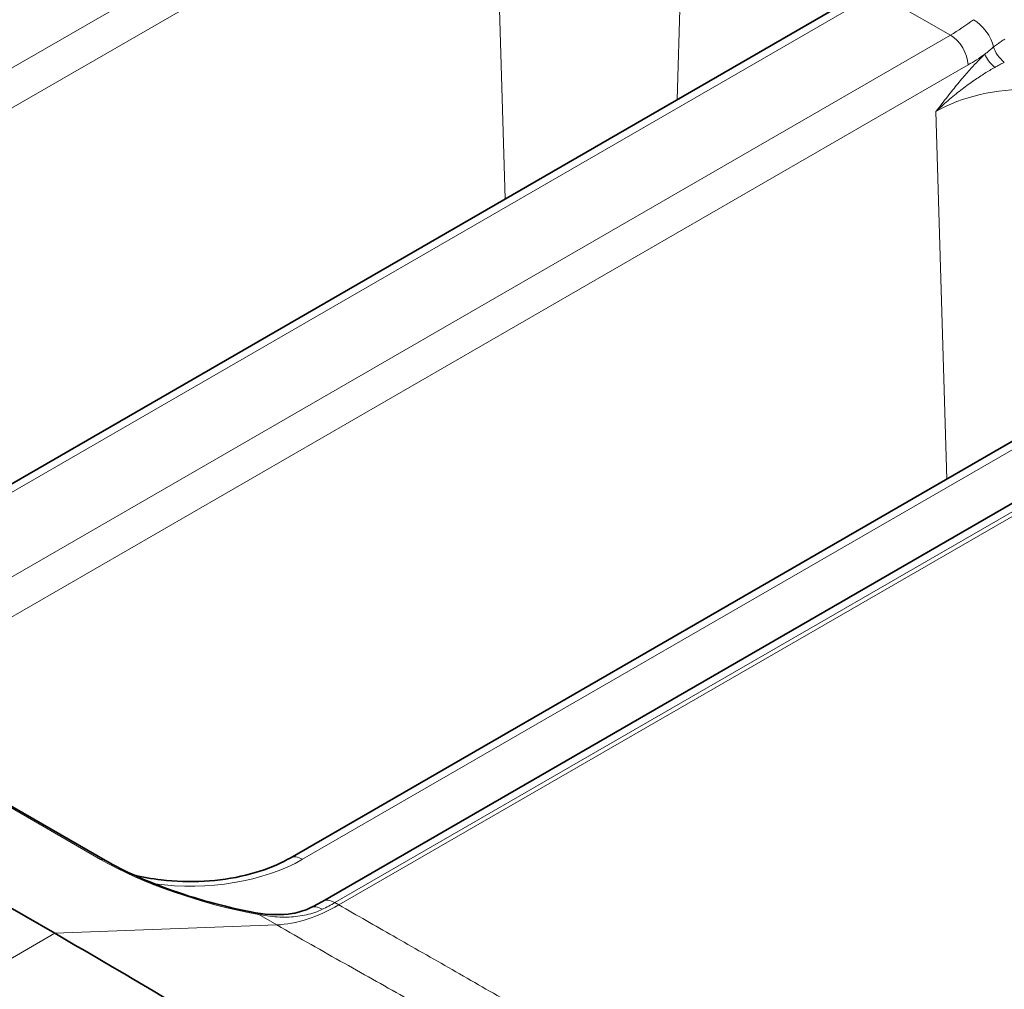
# Model space of a CAD drawing. Header units: millimetres. Extents: x 10 to 830, y 10 to 584.
# Tile 169 of 174: x 768 to 779, y 483 to 494. Entities that reach past the tile are written whole.
import ezdxf

# ---------------------------------------------------------------- set-up
doc = ezdxf.new("R2010")
doc.units = ezdxf.units.MM
doc.header["$LTSCALE"] = 2
doc.layers.add('Sichtbar (ISO)', color=7, linetype='Continuous', lineweight=35)
doc.layers.add('Sichtbar schmal (ISO)', color=7, linetype='Continuous', lineweight=18)

msp = doc.modelspace()

# ---------------------------------------------------------------- linework, layer by layer
at = {"layer": 'Sichtbar (ISO)'}
for p, q in [((764.93441993, 487.28241005), (777.67948939, 494.64077933)), ((767.93579504, 483.30585592), (753.43731159, 491.67655912)), ((770.76674749, 484.21078802), (782.57543073, 491.02853447)), ((771.1569596, 483.68982509), (783.90202907, 491.04819438)), ((765.93164936, 485.69052768), (768.54794445, 484.180009))]:
    msp.add_line(p, q, dxfattribs=at)
for points, knots in [([(768.54794434, 484.18000907), (768.65652304, 484.11732132), (768.78348604, 484.05311564), (769.0577459, 483.93050997), (769.20855805, 483.87081606), (769.52661264, 483.75900849), (769.69781895, 483.70660383), (770.03158612, 483.61830039), (770.19746749, 483.58159058), (770.35286917, 483.55382898)], [0, 0, 0, 0, 0.04760312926, 0.04760312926, 0.09631943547, 0.09631943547, 0.14903594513, 0.14903594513, 0.20215244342, 0.20215244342, 0.20215244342, 0.20215244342]), ([(768.88411602, 484.00829121), (768.99056825, 483.98193711), (769.10272685, 483.96162092), (769.38674728, 483.92811578), (769.56194856, 483.92281692), (769.90671094, 483.94225539), (770.07620997, 483.96706924), (770.38925325, 484.04282733), (770.53297881, 484.09352714), (770.69554504, 484.17152036), (770.73218142, 484.19083129), (770.76674749, 484.21078802)], [1.9511102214, 1.9511102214, 1.9511102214, 1.9511102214, 2.1546433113, 2.1546433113, 2.4535427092, 2.4535427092, 2.7531126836, 2.7531126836, 3.0495384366, 3.0495384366, 3.1415926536, 3.1415926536, 3.1415926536, 3.1415926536]), ([(771.00873701, 483.61126658), (771.01848603, 483.61596611), (771.02826521, 483.62077382), (771.04787948, 483.63060493), (771.05771457, 483.63562834), (771.07743627, 483.64589008), (771.08732288, 483.6511284), (771.10714325, 483.66181903), (771.117077, 483.66727133), (771.13698731, 483.67838884), (771.14696385, 483.68405404), (771.15695963, 483.6898251)], [4.62727964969, 4.62727964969, 4.62727964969, 4.62727964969, 4.64430143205, 4.64430143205, 4.661323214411, 4.661323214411, 4.678344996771, 4.678344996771, 4.695366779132, 4.695366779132, 4.712388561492, 4.712388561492, 4.712388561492, 4.712388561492]), ([(770.35286896, 483.55382902), (770.50902818, 483.52593269), (770.66173198, 483.52158006), (770.87233459, 483.55762563), (770.94469133, 483.58039381), (771.00873768, 483.61126691)], [0, 0, 0, 0, 0.054617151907, 0.054617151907, 0.087017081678, 0.087017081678, 0.087017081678, 0.087017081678]), ([(776.56724985, 468.34513996), (776.56724985, 469.84146516), (776.54034383, 472.42654171), (775.87857137, 475.34040469), (774.91724396, 477.37294651), (773.63431214, 479.22227327), (771.45551461, 481.24441625), (769.24808504, 482.54820494), (767.93579504, 483.30585592)], [0, 0, 0, 0, 0.2081122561, 0.4003749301, 0.4965062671, 0.5940825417, 0.7892350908, 1, 1, 1, 1])]:
    msp.add_open_spline(points, degree=3, knots=knots, dxfattribs=at)
at = {"layer": 'Sichtbar schmal (ISO)'}
for p, q in [((773.40969776, 497.17768858), (760.66462829, 489.81931929)), ((773.62170057, 496.81888832), (760.8766311, 489.46051903)), ((773.23409531, 496.25710231), (773.35632644, 492.14480004)), ((775.51307079, 496.25710056), (775.42636306, 493.33993624)), ((765.08441993, 487.2675514), (777.82948939, 494.62592069)), ((777.82948939, 494.62592069), (778.71299862, 494.1158264)), ((778.71299862, 494.1158264), (765.96792915, 486.75745711)), ((778.92500143, 493.75702614), (766.17993196, 486.39865685)), ((778.66883782, 488.773062), (778.53739617, 493.19524014)), ((770.91674749, 484.19592937), (782.72543073, 491.01367582)), ((771.3069596, 483.67496644), (784.05202907, 491.03333573)), ((784.1003196, 491.00545517), (771.35533114, 483.6470433)), ((765.87144459, 485.70448471), (768.48773968, 484.19396604)), ((771.35533114, 483.6470433), (771.3069596, 483.67496644)), ((770.60692092, 483.40697473), (770.38990659, 483.53226905)), ((770.60688702, 483.4069943), (767.93579504, 483.30585592)), ((766.7676296, 482.63141529), (767.93579504, 483.30585592))]:
    msp.add_line(p, q, dxfattribs=at)
for centre, major_axis, ratio, start_param, end_param in [((778.64395925, 496.19383492), (-1.17361622, -2.20527448), 0.5994742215, 0.7650724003, 0.9222199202), ((779.02177229, 494.07825876), (-0.18267122, 0.23797316), 0.4831041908, 3.9293657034, 5.4284276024), ((778.71299862, 493.87087742), (-0.15, 0.25980762), 0.5773502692, 3.961897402, 5.4977871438), ((778.8559452, 496.08031664), (-1.32393776, -2.4653084), 0.5971477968, 0.7673250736, 0.8702288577), ((779.26922849, 493.81076591), (0.13722551, -0.14549625), 0.391032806, 3.8476095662, 4.9384502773), ((779.37235018, 493.90272075), (0.12793716, -0.1537273), 0.4518785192, 3.9109337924, 5.1281239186), ((779.67688386, 492.5373548), (-1.61147908, 0), 0.5773502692, 3.926990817, 5.4977842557), ((768.39794445, 483.92020138), (0.15, 0.25980762), 0.5773502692, 0, 0.3483148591), ((769.84501471, 484.24529772), (-1.91254221, 0.56537973), 0.2848729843, 0.8693273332, 1.9426699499), ((769.56525689, 484.97621283), (1.91129633, 0), 0.5773502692, 4.4865191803, 5.4977871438), ((770.91674749, 483.9509804), (-0.15, 0.25980762), 0.5773502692, 5.4977871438, 6.2831853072), ((771.3069596, 483.43001747), (-0.15, 0.25980762), 0.5773502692, 5.4977871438, 6.2831853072), ((771.37599511, 485.67324009), (1.32019493, 2.12075118), 0.5543451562, 3.8606647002, 3.9457874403), ((770.30011136, 483.25850439), (0.05275776, 0.2953246), 0.4337954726, 5.9687294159, 6.2831865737), ((771.13900656, 483.34102624), (-0.13026955, 0.27024035), 0.6260220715, 5.5424892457, 6.2831853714)]:
    msp.add_ellipse(centre, major_axis=major_axis, ratio=ratio, start_param=start_param, end_param=end_param, dxfattribs=at)
for points, knots in [([(779.36501513, 494.06736941), (779.35031057, 494.0580499), (779.33556607, 494.04838155), (779.32110107, 494.03854348), (779.30663607, 494.0287054), (779.29243836, 494.01870526), (779.27767656, 494.00786658), (779.26291476, 493.99702789), (779.24760151, 493.98534392), (779.23211917, 493.97293606)], [0.00000011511, 0.00000011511, 0.00000011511, 0.00000011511, 0.33333333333, 0.33333333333, 0.33333333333, 0.66666666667, 0.66666666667, 0.66666666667, 0.99999993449, 0.99999993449, 0.99999993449, 0.99999993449]), ([(779.12789332, 493.8866668), (779.09385128, 493.85455962), (779.05911062, 493.81994825), (779.02416338, 493.78346847), (778.98921613, 493.74698868), (778.95406186, 493.70864071), (778.91715359, 493.66673125), (778.88024531, 493.62482179), (778.84158147, 493.57935169), (778.80149557, 493.53070093), (778.76140968, 493.48205016), (778.71989937, 493.43022), (778.67603793, 493.37433862), (778.63217649, 493.31845723), (778.58596029, 493.25852657), (778.53740087, 493.19524371)], [0.00000006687, 0.00000006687, 0.00000006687, 0.00000006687, 0.2, 0.2, 0.2, 0.4, 0.4, 0.4, 0.6, 0.6, 0.6, 0.8, 0.8, 0.8, 1, 1, 1, 1]), ([(779.23211916, 493.97293605), (779.22075144, 493.96377254), (779.20933547, 493.95447329), (779.1981275, 493.94526698), (779.18691954, 493.93606068), (779.17591977, 493.92694723), (779.16430916, 493.91725629), (779.15382473, 493.90850532), (779.14284216, 493.89928328), (779.13154461, 493.88974963), (779.13033109, 493.88872558), (779.12911392, 493.88769791), (779.12789335, 493.88666684)], [0, 0, 0, 0, 0.3333333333, 0.3333333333, 0.3333333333, 0.6666666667, 0.6666666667, 0.6666666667, 0.9676679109, 0.9676679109, 0.9676679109, 1, 1, 1, 1]), ([(779.36047029, 493.78774851), (779.34804184, 493.78153887), (779.33547265, 493.77510608), (779.32308492, 493.76862895), (779.31069717, 493.76215181), (779.29848874, 493.75563644), (779.28550031, 493.74856775), (779.27251189, 493.74149905), (779.25874562, 493.73387133), (779.24454006, 493.72585985)], [0.00000038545, 0.00000038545, 0.00000038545, 0.00000038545, 0.33333333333, 0.33333333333, 0.33333333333, 0.66666666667, 0.66666666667, 0.66666666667, 0.9999998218, 0.9999998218, 0.9999998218, 0.9999998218]), ([(779.24454004, 493.72585983), (779.20568398, 493.70394937), (779.1651143, 493.67983715), (779.12376966, 493.65393499), (779.08242502, 493.62803284), (779.04028296, 493.60036613), (778.99557537, 493.56943901), (778.95086777, 493.53851189), (778.90361027, 493.50430963), (778.85453338, 493.46678063), (778.8054565, 493.42925163), (778.75454891, 493.38839974), (778.701584, 493.34332195), (778.64861909, 493.29824416), (778.59361407, 493.24893018), (778.53740087, 493.19524371)], [0, 0, 0, 0, 0.2, 0.2, 0.2, 0.4, 0.4, 0.4, 0.6, 0.6, 0.6, 0.8, 0.8, 0.8, 1, 1, 1, 1]), ([(770.38990659, 483.53226905), (770.43612742, 483.52326547), (770.48048476, 483.51636384), (770.52246722, 483.51134392), (770.56444968, 483.50632401), (770.60404643, 483.50315057), (770.6428496, 483.50152809), (770.68165276, 483.4999056), (770.7196715, 483.49986968), (770.75619738, 483.50134722), (770.79272325, 483.50282477), (770.82774955, 483.50578439), (770.86246174, 483.51030787), (770.89717393, 483.51483135), (770.93157555, 483.52094041), (770.96537712, 483.52876079), (770.99917868, 483.53658117), (771.03238184, 483.54612082), (771.06440122, 483.55726152), (771.09642061, 483.56840222), (771.12725482, 483.58113102), (771.15702831, 483.59549453)], [0, 0, 0, 0, 0.1428571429, 0.1428571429, 0.1428571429, 0.2857142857, 0.2857142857, 0.2857142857, 0.4285714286, 0.4285714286, 0.4285714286, 0.5714285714, 0.5714285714, 0.5714285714, 0.7142857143, 0.7142857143, 0.7142857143, 0.8571428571, 0.8571428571, 0.8571428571, 1, 1, 1, 1]), ([(770.60692374, 483.40697318), (770.72270005, 483.41133607), (770.84581781, 483.43384738), (770.97202991, 483.47433819), (771.09824202, 483.514829), (771.22754834, 483.57329873), (771.35533114, 483.64704325)], [0.0000000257, 0.0000000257, 0.0000000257, 0.0000000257, 0.5, 0.5, 0.5, 1, 1, 1, 1]), ([(771.35533114, 483.64704335), (771.57326261, 483.52141939), (771.79065206, 483.39704796), (772.00695735, 483.2736498), (772.24491992, 483.13789656), (772.48157037, 483.00332068), (772.71659912, 482.86896008), (772.95894348, 482.7304173), (773.19956361, 482.59210355), (773.4377994, 482.45260674), (773.6694272, 482.31697919), (773.8988011, 482.18023334), (774.1249761, 482.04066087), (774.33200787, 481.91290167), (774.53635933, 481.78277407), (774.7378765, 481.64826819), (774.91605377, 481.52934091), (775.09201527, 481.40699082), (775.26534155, 481.2803265), (775.41853688, 481.16837359), (775.56967357, 481.05305041), (775.71832453, 480.93374737), (775.85114143, 480.82715229), (775.98197395, 480.71738005), (776.11043959, 480.60410526), (776.22922346, 480.49936739), (776.34598376, 480.391635), (776.46067024, 480.28040845), (776.57212565, 480.17231549), (776.68162244, 480.06092247), (776.78817519, 479.94688493), (776.89845151, 479.82886228), (777.00557445, 479.70800705), (777.10918995, 479.58424376), (777.22398673, 479.44712504), (777.33447825, 479.30643676), (777.44075304, 479.16148562), (777.56378151, 478.99368368), (777.68115896, 478.82016889), (777.79300286, 478.64054842), (777.91997418, 478.43663342), (778.03981385, 478.2248494), (778.15191669, 478.00707584), (778.27640656, 477.76523894), (778.39135535, 477.5160157), (778.49752877, 477.25974987), (778.61588678, 476.97407467), (778.72333971, 476.6796477), (778.81974371, 476.38162625), (778.92766041, 476.04801463), (779.02173164, 475.70989875), (779.10292698, 475.37181974), (779.1939665, 474.99275175), (779.26881878, 474.61373012), (779.32948988, 474.23643478), (779.39717236, 473.81553777), (779.44720633, 473.39678916), (779.48478871, 472.98036443), (779.52663308, 472.51671542), (779.55304257, 472.05594688), (779.56955745, 471.59922396), (779.58782125, 471.09413407), (779.59398118, 470.59399327), (779.59410442, 470.09557428)], [0, 0, 0, 0, 0.0439033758, 0.0439033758, 0.0439033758, 0.0922025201, 0.0922025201, 0.0922025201, 0.1420050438, 0.1420050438, 0.1420050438, 0.1904261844, 0.1904261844, 0.1904261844, 0.2347490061, 0.2347490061, 0.2347490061, 0.273938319, 0.273938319, 0.273938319, 0.3085759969, 0.3085759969, 0.3085759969, 0.3395241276, 0.3395241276, 0.3395241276, 0.3681398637, 0.3681398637, 0.3681398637, 0.3959494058, 0.3959494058, 0.3959494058, 0.4247307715, 0.4247307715, 0.4247307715, 0.4566179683, 0.4566179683, 0.4566179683, 0.4935320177, 0.4935320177, 0.4935320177, 0.535438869, 0.535438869, 0.535438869, 0.5819763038, 0.5819763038, 0.5819763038, 0.6338544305, 0.6338544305, 0.6338544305, 0.6919279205, 0.6919279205, 0.6919279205, 0.7570422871, 0.7570422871, 0.7570422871, 0.829681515, 0.829681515, 0.829681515, 0.9105583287, 0.9105583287, 0.9105583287, 1, 1, 1, 1]), ([(779.59410445, 470.09557427), (779.59410454, 470.09770709), (779.5941045, 470.0998127), (779.5941042, 470.1019481), (779.59410389, 470.10409509), (779.59410341, 470.10623443), (779.59410272, 470.10837712), (779.59410203, 470.11051981), (779.59410115, 470.11266146), (779.59410008, 470.1148028), (779.59409901, 470.11694414), (779.59409774, 470.11908514), (779.59409627, 470.12122514), (779.59409481, 470.12336514), (779.59409315, 470.1255082), (779.5940913, 470.12764415), (779.59408945, 470.1297801), (779.59408741, 470.13190955), (779.59408517, 470.13404431), (779.59408293, 470.13617907), (779.5940805, 470.13831392), (779.59407786, 470.14045096), (779.59407523, 470.142588), (779.59407241, 470.14471985), (779.59406938, 470.14686409), (779.59406634, 470.14900833), (779.59406325, 470.15106686), (779.59405971, 470.1532837), (779.59405616, 470.15550055), (779.59405456, 470.15650949), (779.59404884, 470.15970978), (779.59404312, 470.16291007), (779.59403272, 470.1683018), (779.59402372, 470.17248563), (779.59401472, 470.17666946), (779.5940046, 470.18101078), (779.59399388, 470.18526795), (779.59398315, 470.18952512), (779.59397164, 470.19378228), (779.59395928, 470.1980567), (779.59394693, 470.20233113), (779.59393434, 470.20643498), (779.59391992, 470.2108519), (779.59390549, 470.21526881), (779.59389898, 470.21728435), (779.59387576, 470.22365351), (779.59386415, 470.22683809), (779.59384527, 470.23184259), (779.59382718, 470.23635988), (779.5938091, 470.24087717), (779.59379211, 470.24490708), (779.59377385, 470.24906802), (779.5937556, 470.25322897), (779.59373601, 470.25752098), (779.59371575, 470.26177793), (779.5936955, 470.26603487), (779.5936746, 470.27025673), (779.59365286, 470.27448959), (779.59363112, 470.27872244), (779.59360852, 470.2829663), (779.59358515, 470.28720299), (779.59356179, 470.29143969), (779.59353766, 470.29566922), (779.59351261, 470.29991814), (779.59348756, 470.30416707), (779.59346157, 470.30843539), (779.59343522, 470.31263503), (779.59340887, 470.31683467), (779.59338221, 470.32096561), (779.59335296, 470.32535364), (779.59332371, 470.32974167), (779.5932917, 470.33438688), (779.5932658, 470.33807398), (779.5932399, 470.34176107), (779.59322071, 470.34448971), (779.59317373, 470.35079603), (779.59312675, 470.35710235), (779.59305055, 470.36698717), (779.59297749, 470.37591423), (779.59290443, 470.3848413), (779.59283572, 470.39280992), (779.59276189, 470.40103622), (779.59268806, 470.40926252), (779.59260878, 470.41774668), (779.59252677, 470.42616193), (779.59244477, 470.43457718), (779.59236013, 470.44292345), (779.592272, 470.45129133), (779.59218387, 470.45965921), (779.59209223, 470.46804871), (779.59199742, 470.47642437), (779.59190261, 470.48480002), (779.59180465, 470.49316183), (779.59170287, 470.501561), (779.59160109, 470.50996017), (779.59149544, 470.51839673), (779.59138821, 470.52670118), (779.59128098, 470.53500563), (779.59117235, 470.54317786), (779.59105328, 470.55184486), (779.59093422, 470.56051186), (779.59080405, 470.569674), (779.59069793, 470.576992), (779.59059182, 470.58431), (779.5905123, 470.58978245), (779.59032201, 470.60214255), (779.59013173, 470.61450265), (779.58982477, 470.63375371), (779.58952971, 470.65116478), (779.58923464, 470.66857585), (779.58895645, 470.68414413), (779.58865728, 470.70021116), (779.58835812, 470.71627818), (779.58803661, 470.73284471), (779.58770354, 470.74928129), (779.58737047, 470.76571786), (779.58702621, 470.78202428), (779.58666726, 470.79837477), (779.5863083, 470.81472526), (779.58593452, 470.83111989), (779.5855472, 470.84749122), (779.58515988, 470.86386256), (779.5847591, 470.88021056), (779.58434214, 470.89663024), (779.58392517, 470.91304991), (779.58349181, 470.92954137), (779.58305082, 470.94579143), (779.58260983, 470.96204148), (779.58216196, 470.97804972), (779.58167198, 470.99497439), (779.581182, 471.01189906), (779.58064706, 471.02974172), (779.58020436, 471.04417873), (779.57976166, 471.05861575), (779.57942205, 471.06964125), (779.57864667, 471.09340406), (779.5778713, 471.11716688), (779.57663528, 471.1536804), (779.57544088, 471.18680879), (779.57424649, 471.21993718), (779.57311475, 471.24966927), (779.57189585, 471.2803357), (779.57067695, 471.31100213), (779.56936505, 471.34260595), (779.56800205, 471.37398163), (779.56663905, 471.40535731), (779.56522657, 471.43650403), (779.56374981, 471.46774342), (779.56227305, 471.49898281), (779.56073151, 471.53031512), (779.55912929, 471.56161791), (779.55752707, 471.59292069), (779.55586452, 471.62419376), (779.55413046, 471.65560193), (779.55239641, 471.6870101), (779.55058999, 471.71855383), (779.54874316, 471.74969235), (779.54689634, 471.78083086), (779.54501238, 471.81156247), (779.54295703, 471.84388599), (779.54090169, 471.87620952), (779.53866242, 471.91013128), (779.53676155, 471.93817973), (779.53486069, 471.96622817), (779.53334658, 471.98837956), (779.53014603, 472.03257041), (779.52694548, 472.07676126), (779.52195019, 472.14304386), (779.51708622, 472.20343124), (779.51222224, 472.26381861), (779.50758088, 472.31826839), (779.50257622, 472.37430412), (779.49757155, 472.43033986), (779.49217767, 472.48797289), (779.4865547, 472.54517554), (779.48093173, 472.6023782), (779.47508703, 472.65914745), (779.46895884, 472.71603213), (779.46283065, 472.77291681), (779.45641678, 472.82991777), (779.44972426, 472.88686069), (779.44303173, 472.94380362), (779.43606154, 473.00068811), (779.42878504, 473.05764823), (779.42150853, 473.11460836), (779.41392396, 473.1716449), (779.40607366, 473.22838198), (779.39822336, 473.28511905), (779.39011368, 473.34155396), (779.38152098, 473.39904941), (779.37292828, 473.45654487), (779.36382778, 473.51511046), (779.35505623, 473.56963829), (779.34628469, 473.62416613), (779.33793953, 473.67462234), (779.32660695, 473.74013669), (779.31527437, 473.80565105), (779.30079004, 473.88627629), (779.28573903, 473.96564277), (779.27068801, 474.04500924), (779.25518575, 474.12308455), (779.23829798, 474.20420028), (779.2351926, 474.21911613), (779.23203937, 474.23413499), (779.22883864, 474.24924907), (779.21463309, 474.3163287), (779.19948919, 474.3852831), (779.18347713, 474.45541561), (779.1638573, 474.54135006), (779.14294199, 474.62905218), (779.12055499, 474.71868743), (779.098168, 474.80832268), (779.07430717, 474.89989085), (779.04885603, 474.99324149), (779.02340489, 475.08659214), (778.99636074, 475.18172665), (778.96769833, 475.27817902), (778.93903592, 475.3746314), (778.90876945, 475.47239735), (778.87639745, 475.57246499), (778.84402545, 475.67253264), (778.8094893, 475.77491321), (778.77427055, 475.87491592), (778.7390518, 475.97491863), (778.7033879, 476.07252501), (778.66064027, 476.18418739), (778.61789264, 476.29584976), (778.56710595, 476.4215218), (778.53483851, 476.49876149), (778.50257108, 476.57600118), (778.48996456, 476.60498258), (778.47071409, 476.64932345), (778.45146361, 476.69366431), (778.42509349, 476.75327152), (778.39885195, 476.81099204), (778.37261042, 476.86871257), (778.34663782, 476.92458453), (778.31880612, 476.98300801), (778.29097442, 477.04143149), (778.26124253, 477.10239179), (778.23010846, 477.16450678), (778.19897439, 477.22662178), (778.16645054, 477.28989687), (778.13227191, 477.35450894), (778.11406498, 477.38892774), (778.0953863, 477.42372669), (778.07624255, 477.45883713), (778.05944904, 477.48963714), (778.04229764, 477.52067679), (778.02479448, 477.55191518), (777.98733862, 477.61876374), (777.94828343, 477.68651924), (777.90718692, 477.75564114), (777.86609041, 477.82476304), (777.82291831, 477.89524033), (777.77898983, 477.96468683), (777.73506136, 478.03413333), (777.6905042, 478.10260932), (777.63976087, 478.17802593), (777.58901755, 478.25344255), (777.53161697, 478.33549103), (777.48907974, 478.39460238), (777.44654252, 478.45371374), (777.41943717, 478.49034945), (777.38825319, 478.53205071), (777.3570692, 478.57375197), (777.32154825, 478.62028312), (777.28711164, 478.66444284), (777.27519407, 478.67972531), (777.26341294, 478.6947307), (777.25170873, 478.70954093), (777.22959286, 478.73752584), (777.20775254, 478.76481598), (777.18577009, 478.79194453), (777.15215404, 478.8334301), (777.11819568, 478.87452573), (777.08429626, 478.91480291), (777.05039683, 478.95508009), (777.01655955, 478.99454385), (776.98272906, 479.03330994), (776.94889857, 479.07207602), (776.91507592, 479.11014468), (776.8811082, 479.14774195), (776.84714048, 479.18533921), (776.81302126, 479.2224587), (776.77947461, 479.25835916), (776.74592797, 479.29425963), (776.71297625, 479.32896686), (776.67787031, 479.36540635), (776.64276438, 479.40184584), (776.6054291, 479.4399204), (776.57633831, 479.46911341), (776.54724752, 479.49830642), (776.52665231, 479.51897768), (776.47492246, 479.56969601), (776.42915019, 479.61457324), (776.35861035, 479.68235153), (776.2903575, 479.74590548), (776.2814739, 479.75417748), (776.27263253, 479.76238183), (776.26389631, 479.77046199), (776.1880396, 479.84062217), (776.12018625, 479.90179319), (776.04951077, 479.96408353), (775.97883529, 480.02637387), (775.9052436, 480.08958734), (775.83168241, 480.15126836), (775.75812122, 480.21294938), (775.68461162, 480.27314966), (775.61032836, 480.33262308), (775.5360451, 480.39209649), (775.46098329, 480.4508293), (775.38538598, 480.50872072), (775.30978867, 480.56661214), (775.23365767, 480.62366707), (775.15681136, 480.68010237), (775.07996504, 480.73653767), (775.00240061, 480.79234707), (774.92457785, 480.84727872), (774.84675509, 480.90221036), (774.76868216, 480.95628331), (774.68867473, 481.01073152), (774.6086673, 481.06517972), (774.52669969, 481.11993821), (774.44910586, 481.17091503), (774.37151204, 481.22189184), (774.29837313, 481.26930812), (774.2058885, 481.32825734), (774.13239694, 481.37510048), (774.04666499, 481.42899894), (773.9599672, 481.48262562), (773.93756114, 481.49648482), (773.91509676, 481.51032674), (773.89278173, 481.52402746), (773.78412114, 481.5907416), (773.67884604, 481.65431899), (773.57068475, 481.71877774), (773.46252346, 481.78323649), (773.35145916, 481.84852199), (773.23906816, 481.9138966), (773.12667716, 481.97927122), (773.01296285, 482.04474638), (772.89738772, 482.11080926), (772.78181259, 482.17687215), (772.664376, 482.24352048), (772.54511186, 482.31091801), (772.42584772, 482.37831553), (772.30475617, 482.44646266), (772.18172066, 482.51560281), (772.05868515, 482.58474296), (771.93370566, 482.65487607), (771.80670479, 482.72622196), (771.67970392, 482.79756786), (771.55068166, 482.87012655), (771.41956459, 482.94411264), (771.28844752, 483.01809873), (771.15523561, 483.09351215), (771.01980903, 483.1705915), (770.88438245, 483.24767085), (770.74674042, 483.32641701), (770.60692374, 483.40697318)], [0.00008295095, 0.00008295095, 0.00008295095, 0.00008295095, 0.01538461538, 0.01538461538, 0.01538461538, 0.03076923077, 0.03076923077, 0.03076923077, 0.04615384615, 0.04615384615, 0.04615384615, 0.06153846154, 0.06153846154, 0.06153846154, 0.07692307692, 0.07692307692, 0.07692307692, 0.09230769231, 0.09230769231, 0.09230769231, 0.10769230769, 0.10769230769, 0.10769230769, 0.12307692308, 0.12307692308, 0.12307692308, 0.13846153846, 0.13846153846, 0.13846153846, 0.15384615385, 0.15384615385, 0.15384615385, 0.16923076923, 0.16923076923, 0.16923076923, 0.18461538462, 0.18461538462, 0.18461538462, 0.2, 0.2, 0.2, 0.21538461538, 0.21538461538, 0.21538461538, 0.23076923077, 0.23076923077, 0.23076923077, 0.23846153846, 0.23846153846, 0.23846153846, 0.24615384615, 0.24615384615, 0.24615384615, 0.25384615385, 0.25384615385, 0.25384615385, 0.26153846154, 0.26153846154, 0.26153846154, 0.26923076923, 0.26923076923, 0.26923076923, 0.27692307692, 0.27692307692, 0.27692307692, 0.28461538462, 0.28461538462, 0.28461538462, 0.29230769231, 0.29230769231, 0.29230769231, 0.3, 0.3, 0.3, 0.30769230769, 0.30769230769, 0.30769230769, 0.31538461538, 0.31538461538, 0.31538461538, 0.32307692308, 0.32307692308, 0.32307692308, 0.33076923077, 0.33076923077, 0.33076923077, 0.33846153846, 0.33846153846, 0.33846153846, 0.34615384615, 0.34615384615, 0.34615384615, 0.35384615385, 0.35384615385, 0.35384615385, 0.36153846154, 0.36153846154, 0.36153846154, 0.36923076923, 0.36923076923, 0.36923076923, 0.37692307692, 0.37692307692, 0.37692307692, 0.38461538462, 0.38461538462, 0.38461538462, 0.39230769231, 0.39230769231, 0.39230769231, 0.4, 0.4, 0.4, 0.40769230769, 0.40769230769, 0.40769230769, 0.41538461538, 0.41538461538, 0.41538461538, 0.42307692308, 0.42307692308, 0.42307692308, 0.43076923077, 0.43076923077, 0.43076923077, 0.43846153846, 0.43846153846, 0.43846153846, 0.44615384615, 0.44615384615, 0.44615384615, 0.45384615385, 0.45384615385, 0.45384615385, 0.46153846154, 0.46153846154, 0.46153846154, 0.46923076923, 0.46923076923, 0.46923076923, 0.47692307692, 0.47692307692, 0.47692307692, 0.48461538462, 0.48461538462, 0.48461538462, 0.49230769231, 0.49230769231, 0.49230769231, 0.5, 0.5, 0.5, 0.50769230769, 0.50769230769, 0.50769230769, 0.51538461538, 0.51538461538, 0.51538461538, 0.52307692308, 0.52307692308, 0.52307692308, 0.53076923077, 0.53076923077, 0.53076923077, 0.53846153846, 0.53846153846, 0.53846153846, 0.54615384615, 0.54615384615, 0.54615384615, 0.55384615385, 0.55384615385, 0.55384615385, 0.56153846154, 0.56153846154, 0.56153846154, 0.56923076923, 0.56923076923, 0.56923076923, 0.57692307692, 0.57692307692, 0.57692307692, 0.58461538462, 0.58461538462, 0.58461538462, 0.59230769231, 0.59230769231, 0.59230769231, 0.6, 0.6, 0.6, 0.60769230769, 0.60769230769, 0.60769230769, 0.61538461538, 0.61538461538, 0.61538461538, 0.62307692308, 0.62307692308, 0.62307692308, 0.63076923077, 0.63076923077, 0.63076923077, 0.63218372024, 0.63218372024, 0.63218372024, 0.63846153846, 0.63846153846, 0.63846153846, 0.64615384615, 0.64615384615, 0.64615384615, 0.65384615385, 0.65384615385, 0.65384615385, 0.66153846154, 0.66153846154, 0.66153846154, 0.66923076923, 0.66923076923, 0.66923076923, 0.67692307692, 0.67692307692, 0.67692307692, 0.68461538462, 0.68461538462, 0.68461538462, 0.69230769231, 0.69230769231, 0.69230769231, 0.7, 0.7, 0.7, 0.70769230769, 0.70769230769, 0.70769230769, 0.71538461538, 0.71538461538, 0.71538461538, 0.72307692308, 0.72307692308, 0.72307692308, 0.73076923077, 0.73076923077, 0.73076923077, 0.73486691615, 0.73486691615, 0.73486691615, 0.73846153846, 0.73846153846, 0.73846153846, 0.74615384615, 0.74615384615, 0.74615384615, 0.75384615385, 0.75384615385, 0.75384615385, 0.76153846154, 0.76153846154, 0.76153846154, 0.76923076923, 0.76923076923, 0.76923076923, 0.77692307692, 0.77692307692, 0.77692307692, 0.78461538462, 0.78461538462, 0.78461538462, 0.7872774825, 0.7872774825, 0.7872774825, 0.79230769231, 0.79230769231, 0.79230769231, 0.8, 0.8, 0.8, 0.80769230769, 0.80769230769, 0.80769230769, 0.81538461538, 0.81538461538, 0.81538461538, 0.82307692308, 0.82307692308, 0.82307692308, 0.83076923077, 0.83076923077, 0.83076923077, 0.83846153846, 0.83846153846, 0.83846153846, 0.84615384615, 0.84615384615, 0.84615384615, 0.85296025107, 0.85296025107, 0.85296025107, 0.85384615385, 0.85384615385, 0.85384615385, 0.86153846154, 0.86153846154, 0.86153846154, 0.86923076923, 0.86923076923, 0.86923076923, 0.87692307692, 0.87692307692, 0.87692307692, 0.88461538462, 0.88461538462, 0.88461538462, 0.89230769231, 0.89230769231, 0.89230769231, 0.9, 0.9, 0.9, 0.90769230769, 0.90769230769, 0.90769230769, 0.91538461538, 0.91538461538, 0.91538461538, 0.92307692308, 0.92307692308, 0.92307692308, 0.92918950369, 0.92918950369, 0.92918950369, 0.93076923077, 0.93076923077, 0.93076923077, 0.93846153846, 0.93846153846, 0.93846153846, 0.94615384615, 0.94615384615, 0.94615384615, 0.95384615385, 0.95384615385, 0.95384615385, 0.96153846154, 0.96153846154, 0.96153846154, 0.96923076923, 0.96923076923, 0.96923076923, 0.97692307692, 0.97692307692, 0.97692307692, 0.98461538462, 0.98461538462, 0.98461538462, 0.99230769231, 0.99230769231, 0.99230769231, 1, 1, 1, 1])]:
    msp.add_open_spline(points, degree=3, knots=knots, dxfattribs=at)

doc.saveas('drawing.dxf')
